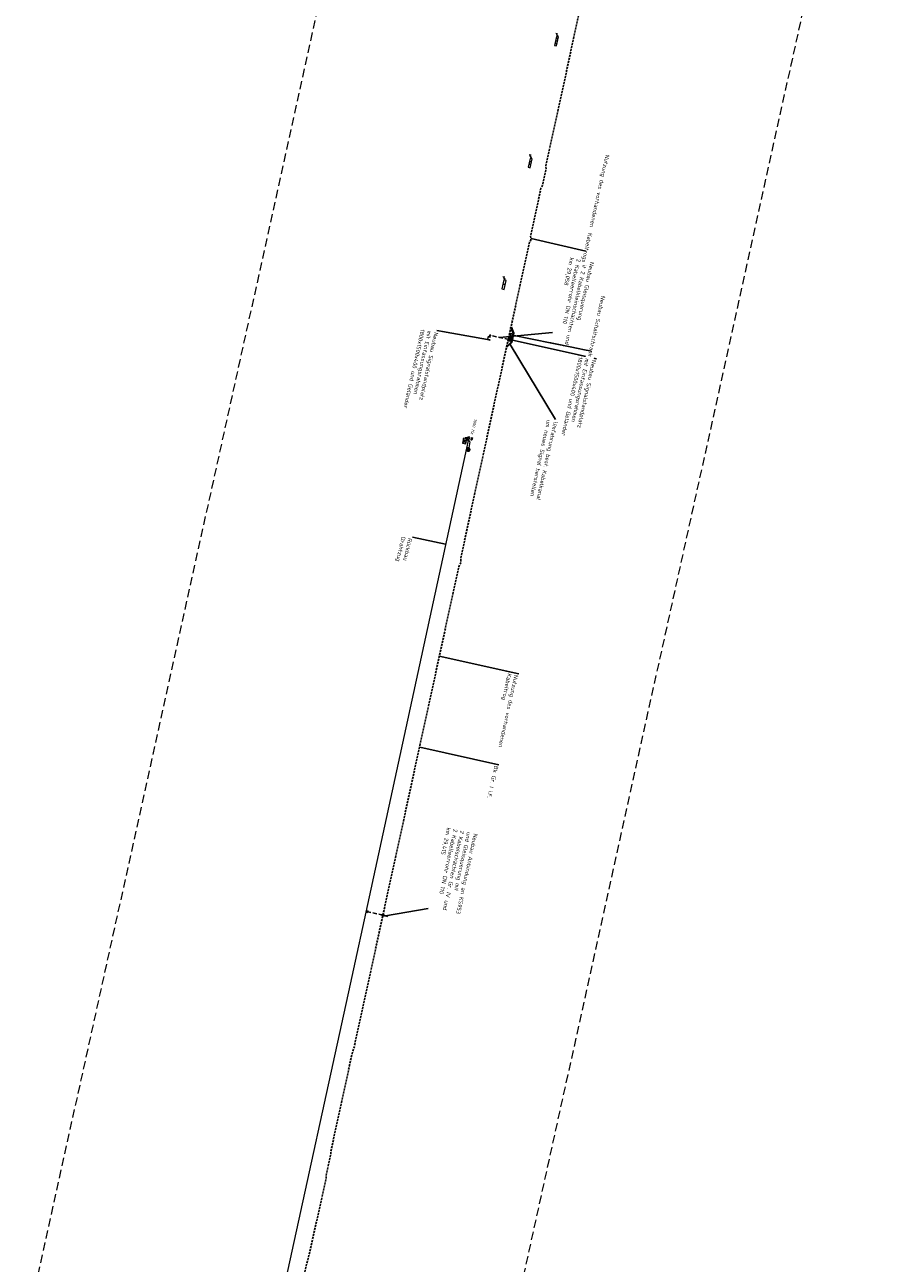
# Model space of a CAD drawing. Header units: metres. Extents: x 3425266 to 3446567, y 5432533 to 5452217.
# Tile 58 of 82: x 3436126 to 3436646, y 5441574 to 5442323. Entities that reach past the tile are written whole.
import ezdxf
from ezdxf import colors
from ezdxf.entities.mleader import LeaderData, LeaderLine
from ezdxf.enums import TextEntityAlignment as Align
from ezdxf.math import Vec2, Vec3

# ---------------------------------------------------------------- set-up
doc = ezdxf.new("R2010")
doc.units = ezdxf.units.M
doc.header["$MEASUREMENT"] = 0
doc.linetypes.add('DASHED', pattern=[0.75, 0.5, -0.25])
doc.linetypes.add('STRICHLINIEX2', pattern=[1.5, 1, -0.5])
doc.layers.get('0').update_dxf_attribs({"true_color": 0x939393})
doc.layers.add('B_KTB_Text', color=7, linetype='Continuous', lineweight=18, true_color=0x939393)
doc.layers.add('MC-AL-Blattschnitte_3433', color=30, linetype='STRICHLINIEX2', lineweight=18, plot=False)
for name, color, linetype, lineweight in [('MC-AL_Neubau-Signalstandplatz_LIN', 10, 'Continuous', 18), ('MC-AL_Neubau_Planung-ESTW-Landau-Kabel_ausgeschaltet_LIN', 50, 'Continuous', 25), ('MC-AL_Neubau_Planung-ESTW-Landau-Kabel_ausgeschaltet_TXT', 50, 'Continuous', 25), ('MC-AL_Neubau_Planung-ESTW-Landau-Kabel_LIN', 10, 'Continuous', 25), ('MC-AL_Neubau_Planung-ESTW-Landau-Kabel_TXT', 10, 'Continuous', 25), ('MC-AL_Neubau_Planung-ESTW-Landau-Kabeltrog_vorhanden_TXT', 30, 'Continuous', 25), ('N_KTB', 10, 'Continuous', 25), ('N_KTB Verrohrung', 10, 'DASHED', 25), ('N_Nutzung Kabeltrog', 20, 'DASHED', 25), ('R_Draht', 40, 'Continuous', 18), ('R_Draht Text', 40, 'Continuous', 18), ('R_Signale', 40, 'Continuous', 18)]:
    doc.layers.add(name, color=color, linetype=linetype, lineweight=lineweight)
doc.layers.add('MC-AL_Verlauf_KTB_Bestandstrog_LIN', color=80, linetype='Continuous')
doc.styles.add('Isocpeur', font='isocpeur.ttf')
doc.styles.add('TXT', font='iso8.shx')

# ---------------------------------------------------------------- blocks, each defined once
blk = doc.blocks.new('_None')
blk = doc.blocks.new('Einfassungsrahmen_1800x1500')
at = {"color": 0, "linetype": 'ByBlock', "lineweight": -2}
blk.add_lwpolyline([(0, 0), (0.13, -1.49), (1.92, -1.34), (1.79, 0.15), (1.69, 0.14), (1.81, -1.25), (0.22, -1.39), (0.1, 0.01)], close=True, dxfattribs=at)

msp = doc.modelspace()

# ---------------------------------------------------------------- linework, layer by layer
at = {"layer": 'MC-AL_Neubau_Planung-ESTW-Landau-Kabel_LIN'}
msp.add_lwpolyline([(3436333.817, 5441786.031), (3436332.92, 5441786.223), (3436333.112, 5441787.12), (3436334.014, 5441786.931)], close=True, dxfattribs=at)
at = {"layer": 'MC-AL_Verlauf_KTB_Bestandstrog_LIN', "linetype": 'DASHED', "ltscale": 2.5, "flags": 128}
msp.add_lwpolyline([(3436147.114, 5440874.003), (3436147.331, 5440875.256), (3436146.756, 5440877.158), (3436169.188, 5440982.722), (3436169.756, 5440983.547), (3436169.929, 5440984.385), (3436169.664, 5440985.787), (3436199.534, 5441124.185), (3436251.201, 5441361.928), (3436255.833, 5441383.325), (3436256.569, 5441385.521), (3436256.384, 5441386.376), (3436280.158, 5441496.082), (3436296.942, 5441573.811), (3436297.931, 5441576.89), (3436304.908, 5441608.016), (3436308.691, 5441625.228), (3436308.754, 5441626.884), (3436311.503, 5441639.955), (3436311.623, 5441641.662), (3436324.388, 5441700.497), (3436325.8, 5441705.076), (3436352.128, 5441825.918), (3436389.024, 5441995.168), (3436389.943, 5441996.953), (3436390.352, 5441998.747), (3436390.214, 5442000.514), (3436412.992, 5442105.424)], dxfattribs=at)
at = {"layer": 'N_KTB', "flags": 128}
msp.add_lwpolyline([(3436408.329, 5442135.553), (3436408.221, 5442135.065), (3436407.733, 5442135.173), (3436407.841, 5442135.661)], close=True, dxfattribs=at)
at = {"layer": 'N_KTB Verrohrung', "flags": 128}
msp.add_lwpolyline([(3436343.343, 5441784.269), (3436346.306, 5441783.594)], dxfattribs=at)
at = {"layer": 'R_Draht'}
for p, q in [((3436334.765, 5441795.613), (3436323.232, 5441742.591)), ((3436323.232, 5441742.591), (3436269.9, 5441498.349))]:
    msp.add_line(p, q, dxfattribs=at)
at = {"layer": 'R_Signale'}
for p, q in [((3436448.894, 5442313.432), (3436447.456, 5442313.236)), ((3436448.91, 5442313.506), (3436447.472, 5442313.31)), ((3436448.926, 5442313.58), (3436447.489, 5442313.384)), ((3436448.875, 5442317.822), (3436447.704, 5442318.082)), ((3436449.249, 5442315.032), (3436447.811, 5442314.835)), ((3436449.265, 5442315.106), (3436447.833, 5442314.933)), ((3436449.287, 5442315.204), (3436447.849, 5442315.007)), ((3436448.289, 5442317.952), (3436448.159, 5442317.366)), ((3436448.159, 5442317.366), (3436448.978, 5442316.95)), ((3436448.533, 5442311.81), (3436447.095, 5442311.613)), ((3436448.549, 5442311.883), (3436447.117, 5442311.711)), ((3436448.566, 5442311.957), (3436447.133, 5442311.785)), ((3436432.781, 5442238.834), (3436431.344, 5442238.632)), ((3436432.797, 5442238.908), (3436431.36, 5442238.706)), ((3436432.813, 5442238.982), (3436431.382, 5442238.805)), ((3436432.866, 5442244.351), (3436431.694, 5442244.607)), ((3436433.131, 5442240.435), (3436431.699, 5442240.257)), ((3436433.152, 5442240.533), (3436431.715, 5442240.331)), ((3436433.168, 5442240.606), (3436431.731, 5442240.404)), ((3436432.28, 5442244.479), (3436432.152, 5442243.893)), ((3436432.152, 5442243.893), (3436433.031, 5442243.164)), ((3436416.894, 5442170.612), (3436415.721, 5442170.867)), ((3436416.308, 5442170.739), (3436416.18, 5442170.153)), ((3436416.181, 5442170.153), (3436417.184, 5442169.612)), ((3436417.116, 5442166.094), (3436415.68, 5442165.89)), ((3436417.133, 5442166.168), (3436415.696, 5442165.964)), ((3436417.149, 5442166.242), (3436415.712, 5442166.038)), ((3436393.872, 5442072.632), (3436391.292, 5442070.13)), ((3436393.228, 5442069.704), (3436391.937, 5442073.058)), ((3436394.973, 5442073.278), (3436392.991, 5442073.238)), ((3436395.453, 5442072.305), (3436394.279, 5442072.552)), ((3436395.688, 5442073.735), (3436394.516, 5442073.993)), ((3436395.102, 5442073.864), (3436394.973, 5442073.278)), ((3436396.475, 5442071.994), (3436396.784, 5442073.462)), ((3436396.784, 5442073.462), (3436397.334, 5442073.346)), ((3436397.18, 5442072.612), (3436397.026, 5442071.878)), ((3436397.334, 5442073.346), (3436397.18, 5442072.612)), ((3436394.866, 5442072.429), (3436394.742, 5442071.842)), ((3436394.742, 5442071.841), (3436395.816, 5442070.983)), ((3436395.817, 5442070.983), (3436395.022, 5442067.211)), ((3436397.026, 5442071.878), (3436396.475, 5442071.994))]:
    msp.add_line(p, q, dxfattribs=at)
at = {"layer": 'R_Signale', "color": 40, "linetype": 'Continuous'}
for points in [[(3436448.792, 5442316.114), (3436448.128, 5442316.261), (3436446.926, 5442310.85), (3436448.254, 5442310.555), (3436449.457, 5442315.966), (3436448.792, 5442316.114), (3436448.978, 5442316.95)], [(3436432.848, 5442242.327), (3436432.183, 5442242.472), (3436431, 5442237.057), (3436432.329, 5442236.766), (3436433.513, 5442242.182), (3436432.848, 5442242.327), (3436433.031, 5442243.164)], [(3436417.002, 5442168.774), (3436416.337, 5442168.919), (3436415.161, 5442163.502), (3436416.491, 5442163.213), (3436417.667, 5442168.63), (3436417.002, 5442168.774), (3436417.184, 5442169.612)], [(3436392.991, 5442073.237), (3436392.904, 5442072.845), (3436391.937, 5442073.058), (3436391.292, 5442070.13), (3436393.228, 5442069.704), (3436393.872, 5442072.632), (3436392.904, 5442072.845)], [(3436395.848, 5442072.957), (3436394.42, 5442073.283), (3436394.128, 5442071.843), (3436395.567, 5442071.54)], [(3436393.812, 5442066.422), (3436393.795, 5442066.316), (3436393.79, 5442066.21), (3436393.796, 5442066.102), (3436393.812, 5442065.997), (3436393.841, 5442065.893), (3436393.879, 5442065.794), (3436393.928, 5442065.699), (3436393.986, 5442065.609), (3436394.053, 5442065.526), (3436394.129, 5442065.451), (3436394.212, 5442065.383), (3436394.302, 5442065.325), (3436394.397, 5442065.277), (3436394.498, 5442065.238), (3436394.601, 5442065.211), (3436394.707, 5442065.194), (3436394.814, 5442065.189), (3436394.92, 5442065.195), (3436395.026, 5442065.212), (3436395.129, 5442065.24), (3436395.229, 5442065.279), (3436395.324, 5442065.327), (3436395.414, 5442065.385), (3436395.497, 5442065.452), (3436395.572, 5442065.529), (3436395.64, 5442065.612), (3436395.697, 5442065.702), (3436395.746, 5442065.797), (3436395.784, 5442065.897), (3436395.812, 5442066.001), (3436395.828, 5442066.106), (3436395.834, 5442066.213), (3436395.828, 5442066.32), (3436395.811, 5442066.425), (3436395.783, 5442066.529), (3436395.745, 5442066.629), (3436395.696, 5442066.723), (3436395.637, 5442066.813), (3436395.57, 5442066.896), (3436395.494, 5442066.972), (3436395.411, 5442067.039), (3436395.321, 5442067.097), (3436395.226, 5442067.146), (3436395.126, 5442067.184), (3436395.022, 5442067.211), (3436394.917, 5442067.228), (3436394.81, 5442067.233), (3436394.703, 5442067.227), (3436394.597, 5442067.21), (3436394.494, 5442067.183), (3436394.394, 5442067.144), (3436394.299, 5442067.095), (3436394.21, 5442067.037), (3436394.126, 5442066.97), (3436394.051, 5442066.893), (3436393.984, 5442066.81), (3436393.926, 5442066.72), (3436393.877, 5442066.625), (3436393.839, 5442066.525), (3436393.812, 5442066.422)], [(3436394.357, 5442066.307), (3436394.35, 5442066.259), (3436394.347, 5442066.21), (3436394.35, 5442066.162), (3436394.357, 5442066.114), (3436394.37, 5442066.067), (3436394.388, 5442066.021), (3436394.41, 5442065.978), (3436394.436, 5442065.937), (3436394.467, 5442065.9), (3436394.502, 5442065.865), (3436394.539, 5442065.835), (3436394.58, 5442065.808), (3436394.623, 5442065.787), (3436394.669, 5442065.769), (3436394.716, 5442065.757), (3436394.764, 5442065.749), (3436394.813, 5442065.747), (3436394.861, 5442065.749), (3436394.909, 5442065.757), (3436394.956, 5442065.77), (3436395.002, 5442065.787), (3436395.045, 5442065.809), (3436395.086, 5442065.836), (3436395.123, 5442065.866), (3436395.157, 5442065.901), (3436395.188, 5442065.939), (3436395.214, 5442065.979), (3436395.236, 5442066.023), (3436395.254, 5442066.068), (3436395.267, 5442066.116), (3436395.274, 5442066.163), (3436395.276, 5442066.212), (3436395.274, 5442066.261), (3436395.266, 5442066.308), (3436395.253, 5442066.355), (3436395.236, 5442066.401), (3436395.214, 5442066.444), (3436395.187, 5442066.485), (3436395.157, 5442066.522), (3436395.122, 5442066.557), (3436395.084, 5442066.587), (3436395.043, 5442066.614), (3436395, 5442066.636), (3436394.955, 5442066.653), (3436394.907, 5442066.666), (3436394.859, 5442066.673), (3436394.811, 5442066.676), (3436394.762, 5442066.673), (3436394.714, 5442066.665), (3436394.667, 5442066.652), (3436394.622, 5442066.635), (3436394.579, 5442066.613), (3436394.538, 5442066.586), (3436394.501, 5442066.556), (3436394.466, 5442066.521), (3436394.435, 5442066.484), (3436394.409, 5442066.443), (3436394.387, 5442066.399), (3436394.37, 5442066.354), (3436394.357, 5442066.307)], [(3436394.448, 5442066.288), (3436394.442, 5442066.25), (3436394.44, 5442066.21), (3436394.442, 5442066.171), (3436394.448, 5442066.133), (3436394.459, 5442066.096), (3436394.472, 5442066.059), (3436394.49, 5442066.025), (3436394.511, 5442065.992), (3436394.536, 5442065.962), (3436394.563, 5442065.935), (3436394.594, 5442065.91), (3436394.626, 5442065.889), (3436394.661, 5442065.871), (3436394.698, 5442065.857), (3436394.736, 5442065.848), (3436394.773, 5442065.841), (3436394.813, 5442065.84), (3436394.851, 5442065.842), (3436394.889, 5442065.848), (3436394.928, 5442065.858), (3436394.964, 5442065.872), (3436394.998, 5442065.889), (3436395.031, 5442065.911), (3436395.061, 5442065.935), (3436395.088, 5442065.963), (3436395.113, 5442065.993), (3436395.134, 5442066.026), (3436395.151, 5442066.06), (3436395.166, 5442066.097), (3436395.176, 5442066.135), (3436395.182, 5442066.173), (3436395.183, 5442066.212), (3436395.181, 5442066.251), (3436395.175, 5442066.289), (3436395.165, 5442066.327), (3436395.151, 5442066.363), (3436395.133, 5442066.398), (3436395.112, 5442066.43), (3436395.088, 5442066.46), (3436395.06, 5442066.487), (3436395.029, 5442066.512), (3436394.997, 5442066.533), (3436394.962, 5442066.551), (3436394.926, 5442066.565), (3436394.888, 5442066.575), (3436394.85, 5442066.581), (3436394.811, 5442066.582), (3436394.772, 5442066.58), (3436394.734, 5442066.574), (3436394.696, 5442066.564), (3436394.66, 5442066.55), (3436394.625, 5442066.533), (3436394.593, 5442066.511), (3436394.563, 5442066.487), (3436394.535, 5442066.459), (3436394.511, 5442066.429), (3436394.49, 5442066.396), (3436394.472, 5442066.362), (3436394.458, 5442066.326), (3436394.448, 5442066.288)], [(3436394.539, 5442066.269), (3436394.535, 5442066.24), (3436394.533, 5442066.21), (3436394.534, 5442066.182), (3436394.539, 5442066.153), (3436394.547, 5442066.124), (3436394.557, 5442066.097), (3436394.571, 5442066.072), (3436394.587, 5442066.047), (3436394.605, 5442066.024), (3436394.626, 5442066.003), (3436394.648, 5442065.985), (3436394.673, 5442065.97), (3436394.699, 5442065.956), (3436394.726, 5442065.946), (3436394.755, 5442065.939), (3436394.783, 5442065.934), (3436394.812, 5442065.932), (3436394.841, 5442065.934), (3436394.87, 5442065.939), (3436394.898, 5442065.946), (3436394.925, 5442065.956), (3436394.951, 5442065.97), (3436394.976, 5442065.986), (3436394.999, 5442066.004), (3436395.019, 5442066.025), (3436395.037, 5442066.048), (3436395.054, 5442066.072), (3436395.066, 5442066.098), (3436395.077, 5442066.125), (3436395.085, 5442066.154), (3436395.089, 5442066.182), (3436395.09, 5442066.212), (3436395.089, 5442066.241), (3436395.084, 5442066.27), (3436395.077, 5442066.298), (3436395.066, 5442066.325), (3436395.053, 5442066.351), (3436395.037, 5442066.375), (3436395.019, 5442066.398), (3436394.998, 5442066.419), (3436394.975, 5442066.437), (3436394.951, 5442066.453), (3436394.925, 5442066.466), (3436394.897, 5442066.476), (3436394.869, 5442066.484), (3436394.84, 5442066.488), (3436394.811, 5442066.49), (3436394.782, 5442066.488), (3436394.753, 5442066.483), (3436394.725, 5442066.476), (3436394.698, 5442066.466), (3436394.672, 5442066.452), (3436394.648, 5442066.437), (3436394.625, 5442066.418), (3436394.604, 5442066.397), (3436394.586, 5442066.374), (3436394.57, 5442066.35), (3436394.557, 5442066.324), (3436394.547, 5442066.297), (3436394.539, 5442066.269)], [(3436394.63, 5442066.25), (3436394.627, 5442066.23), (3436394.626, 5442066.211), (3436394.627, 5442066.191), (3436394.63, 5442066.172), (3436394.635, 5442066.154), (3436394.642, 5442066.135), (3436394.651, 5442066.118), (3436394.662, 5442066.102), (3436394.674, 5442066.087), (3436394.687, 5442066.073), (3436394.703, 5442066.061), (3436394.719, 5442066.05), (3436394.737, 5442066.041), (3436394.755, 5442066.034), (3436394.774, 5442066.03), (3436394.792, 5442066.026), (3436394.812, 5442066.025), (3436394.831, 5442066.026), (3436394.85, 5442066.03), (3436394.87, 5442066.034), (3436394.888, 5442066.042), (3436394.905, 5442066.05), (3436394.921, 5442066.061), (3436394.936, 5442066.073), (3436394.95, 5442066.087), (3436394.962, 5442066.102), (3436394.973, 5442066.119), (3436394.982, 5442066.136), (3436394.989, 5442066.154), (3436394.994, 5442066.173), (3436394.997, 5442066.192), (3436394.998, 5442066.211), (3436394.996, 5442066.231), (3436394.993, 5442066.25), (3436394.988, 5442066.269), (3436394.981, 5442066.287), (3436394.972, 5442066.304), (3436394.962, 5442066.32), (3436394.949, 5442066.335), (3436394.936, 5442066.349), (3436394.92, 5442066.361), (3436394.904, 5442066.372), (3436394.887, 5442066.381), (3436394.868, 5442066.388), (3436394.85, 5442066.393), (3436394.831, 5442066.396), (3436394.812, 5442066.397), (3436394.792, 5442066.396), (3436394.754, 5442066.388), (3436394.736, 5442066.38), (3436394.719, 5442066.372), (3436394.702, 5442066.361), (3436394.687, 5442066.349), (3436394.673, 5442066.335), (3436394.661, 5442066.32), (3436394.651, 5442066.303), (3436394.642, 5442066.286), (3436394.635, 5442066.268), (3436394.63, 5442066.25)], [(3436394.721, 5442066.231), (3436394.719, 5442066.221), (3436394.719, 5442066.211), (3436394.72, 5442066.201), (3436394.721, 5442066.191), (3436394.727, 5442066.173), (3436394.732, 5442066.164), (3436394.737, 5442066.157), (3436394.743, 5442066.149), (3436394.75, 5442066.142), (3436394.757, 5442066.136), (3436394.766, 5442066.131), (3436394.774, 5442066.126), (3436394.783, 5442066.122), (3436394.793, 5442066.12), (3436394.802, 5442066.118), (3436394.812, 5442066.118), (3436394.821, 5442066.119), (3436394.831, 5442066.12), (3436394.841, 5442066.123), (3436394.849, 5442066.126), (3436394.858, 5442066.131), (3436394.866, 5442066.136), (3436394.874, 5442066.142), (3436394.881, 5442066.149), (3436394.887, 5442066.157), (3436394.892, 5442066.165), (3436394.897, 5442066.174), (3436394.9, 5442066.182), (3436394.903, 5442066.192), (3436394.904, 5442066.201), (3436394.905, 5442066.211), (3436394.904, 5442066.221), (3436394.902, 5442066.231), (3436394.9, 5442066.24), (3436394.897, 5442066.249), (3436394.892, 5442066.258), (3436394.887, 5442066.265), (3436394.88, 5442066.273), (3436394.874, 5442066.28), (3436394.866, 5442066.286), (3436394.858, 5442066.291), (3436394.849, 5442066.296), (3436394.84, 5442066.3), (3436394.831, 5442066.302), (3436394.821, 5442066.304), (3436394.812, 5442066.304), (3436394.802, 5442066.303), (3436394.792, 5442066.302), (3436394.783, 5442066.299), (3436394.774, 5442066.296), (3436394.765, 5442066.291), (3436394.757, 5442066.286), (3436394.749, 5442066.28), (3436394.743, 5442066.273), (3436394.737, 5442066.265), (3436394.731, 5442066.257), (3436394.727, 5442066.248), (3436394.723, 5442066.24), (3436394.721, 5442066.231)]]:
    msp.add_lwpolyline(points, dxfattribs=at)

# ---------------------------------------------------------------- texts
at = {"layer": 'R_Signale', "color": 40, "linetype": 'Continuous', "style": 'TXT'}
msp.add_text('1000 Hz', height=1.8, rotation=257.3104, dxfattribs=at).set_placement((3436398.182, 5442079.975), align=Align.MIDDLE)

# ---------------------------------------------------------------- leaders
at = {"layer": 'MC-AL_Neubau_Planung-ESTW-Landau-Kabel_ausgeschaltet_TXT'}
ml = msp.add_multileader_mtext('Standard', dxfattribs=at)
ml.set_content('Neubau Signalstandplatz \\Pmit Einfassungsrahmen \\P1800x1500x400 und Geländer', color=256, style='Isocpeur')
ml.set_leader_properties()
ml.set_arrow_properties(name='NONE')
ml.build(insert=Vec2(0, 0))
ml.multileader.update_dxf_attribs({"has_text_frame": 1, "text_left_attachment_type": 0, "text_right_attachment_type": 0, "dogleg_length": 0, "arrow_head_size": 0.18})
ctx = ml.context
ctx.base_point, ctx.char_height, ctx.arrow_head_size, ctx.landing_gap_size, ctx.plane_origin, ctx.plane_x_axis, ctx.plane_y_axis = Vec3(3436472.483, 5442121.165), 2.5, 0.18, 1, Vec3(3436530.139, 5442095.983), Vec3(-0.215843, -0.9764281), Vec3(0.9764281, -0.215843)
ctx.left_attachment, ctx.right_attachment = 0, 0
notes = []
notes.append((ctx, [(0, (1, 1, 0), (3436472.483, 5442121.165), (-0.215843, -0.9764281), 0, [(0, [(3436420.744, 5442132.602)], 0, [])])]))
ctx.mtext.insert, ctx.mtext.text_direction, ctx.mtext.rotation, ctx.mtext.flow_direction = Vec3(3436472.268, 5442120.189), Vec3(-0.215843, -0.9764281), 4.4948339, 5
ctx.mtext.has_bg_fill, ctx.mtext.bg_color, ctx.mtext.bg_scale_factor, ctx.mtext.bg_transparency, ctx.mtext.use_window_bg_color = 1, -1027028792, 1.5, 0, 1
for ctx, leaders in notes:
    for number, flags, end, landing, length, lines in leaders:
        leader = LeaderData()
        leader.index, (leader.has_last_leader_line, leader.has_dogleg_vector, leader.attachment_direction) = number, flags
        leader.last_leader_point, leader.dogleg_vector, leader.dogleg_length = Vec3(end), Vec3(landing), length
        for number, points, colour, breaks in lines:
            line = LeaderLine()
            line.index, line.vertices, line.color, line.breaks = number, Vec3.list(points), colors.encode_raw_color(colour), breaks
            leader.lines.append(line)
        ctx.leaders.append(leader)

# ---------------------------------------------------------------- next in the draw order: linework, layer by layer
at = {"layer": 'N_KTB', "flags": 128}
msp.add_lwpolyline([(3436419.819, 5442133.06), (3436419.711, 5442132.572), (3436419.223, 5442132.68), (3436419.331, 5442133.168)], close=True, dxfattribs=at)
at = {"layer": 'N_KTB Verrohrung', "ltscale": 5, "flags": 128}
msp.add_lwpolyline([(3436419.272, 5442132.902), (3436408.275, 5442135.309)], dxfattribs=at)

# ---------------------------------------------------------------- next in the draw order: leaders
at = {"layer": 'MC-AL_Neubau_Planung-ESTW-Landau-Kabeltrog_vorhanden_TXT'}
ml = msp.add_multileader_mtext('Standard', dxfattribs=at)
ml.set_content('Nutzung des vorhandenen\\PKabeltrog', color=256, style='Isocpeur')
ml.set_leader_properties()
ml.set_arrow_properties(name='NONE')
ml.build(insert=Vec2(0, 0))
ml.multileader.update_dxf_attribs({"has_text_frame": 1, "text_left_attachment_type": 0, "text_right_attachment_type": 0, "dogleg_length": 0, "arrow_head_size": 0.18})
ctx = ml.context
ctx.base_point, ctx.char_height, ctx.arrow_head_size, ctx.landing_gap_size, ctx.plane_origin, ctx.plane_x_axis, ctx.plane_y_axis = Vec3(3436425.375, 5441930.492), 2.5, 0.18, 1, Vec3(3436486.468, 5441903.619), Vec3(-0.215843, -0.9764281), Vec3(0.9764281, -0.215843)
ctx.left_attachment, ctx.right_attachment = 0, 0
notes = []
notes.append((ctx, [(0, (1, 1, 0), (3436425.375, 5441930.492), (-0.215843, -0.9764281), 0, [(0, [(3436377.244, 5441941.131)], 0, [])])]))
ctx.mtext.insert, ctx.mtext.text_direction, ctx.mtext.rotation, ctx.mtext.flow_direction = Vec3(3436425.159, 5441929.516), Vec3(-0.215843, -0.9764281), 4.4948339, 5
ctx.mtext.has_bg_fill, ctx.mtext.bg_color, ctx.mtext.bg_scale_factor, ctx.mtext.bg_transparency, ctx.mtext.use_window_bg_color = 1, -1027028792, 1.5, 0, 1
for ctx, leaders in notes:
    for number, flags, end, landing, length, lines in leaders:
        leader = LeaderData()
        leader.index, (leader.has_last_leader_line, leader.has_dogleg_vector, leader.attachment_direction) = number, flags
        leader.last_leader_point, leader.dogleg_vector, leader.dogleg_length = Vec3(end), Vec3(landing), length
        for number, points, colour, breaks in lines:
            line = LeaderLine()
            line.index, line.vertices, line.color, line.breaks = number, Vec3.list(points), colors.encode_raw_color(colour), breaks
            leader.lines.append(line)
        ctx.leaders.append(leader)

# ---------------------------------------------------------------- next in the draw order: linework, layer by layer
at = {"layer": 'R_Draht'}
msp.add_line((3436394.623, 5442071.739), (3436334.765, 5441795.613), dxfattribs=at)

# ---------------------------------------------------------------- next in the draw order: leaders
at = {"layer": 'MC-AL_Neubau_Planung-ESTW-Landau-Kabel_ausgeschaltet_TXT'}
ml = msp.add_multileader_mtext('Standard', dxfattribs=at)
ml.set_content('Neubau Gleisquerung\\Pmit 2 Kabelkleinschächten und\\P2 Kabelleerrohr DN 110\\Pkm 29,058', color=256, style='Isocpeur')
ml.set_leader_properties()
ml.set_arrow_properties(name='NONE')
ml.build(insert=Vec2(0, 0))
ml.multileader.update_dxf_attribs({"has_text_frame": 1, "text_left_attachment_type": 4, "text_right_attachment_type": 4, "dogleg_length": 0, "arrow_head_size": 0.18})
ctx = ml.context
ctx.base_point, ctx.char_height, ctx.arrow_head_size, ctx.landing_gap_size, ctx.plane_origin, ctx.plane_x_axis, ctx.plane_y_axis = Vec3(3436456.165, 5442183.79), 2.5, 0.18, 1, Vec3(3436532.082, 5442152.644), Vec3(-0.215843, -0.9764281), Vec3(0.9764281, -0.215843)
ctx.left_attachment, ctx.right_attachment = 4, 4
notes = []
notes.append((ctx, [(1, (1, 1, 0), (3436445.859, 5442137.165), (0.215843, 0.9764281), 0, [(0, [(3436413.774, 5442134.106)], 0, [])])]))
ctx.mtext.insert, ctx.mtext.text_direction, ctx.mtext.rotation, ctx.mtext.flow_direction = Vec3(3436471.084, 5442179.468), Vec3(-0.215843, -0.9764281), 4.4948339, 5
ctx.mtext.has_bg_fill, ctx.mtext.bg_color, ctx.mtext.bg_scale_factor, ctx.mtext.bg_transparency, ctx.mtext.use_window_bg_color = 1, -1027028792, 1.5, 0, 1
ml = msp.add_multileader_mtext('Standard', dxfattribs=at)
ml.set_content('Neubau Signalstandplatz \\Pmit Einfassungsrahmen \\P1800x1500x400 und Geländer', color=256, style='Isocpeur')
ml.set_leader_properties()
ml.set_arrow_properties(name='NONE')
ml.build(insert=Vec2(0, 0))
ml.multileader.update_dxf_attribs({"has_text_frame": 1, "dogleg_length": 0, "arrow_head_size": 2})
ctx = ml.context
ctx.base_point, ctx.char_height, ctx.arrow_head_size, ctx.landing_gap_size, ctx.plane_origin, ctx.plane_x_axis, ctx.plane_y_axis = Vec3(3436375.699, 5442138.382), 2.5, 2, 1.25, Vec3(3436391.245, 5442173.947), Vec3(-0.215843, -0.9764281), Vec3(0.9764281, -0.215843)
notes.append((ctx, [(0, (1, 1, 0), (3436375.699, 5442138.382), (0.5560854, -0.8311252), 0, [(0, [(3436406.459, 5442132.853)], 0, [])])]))
ctx.mtext.insert, ctx.mtext.text_direction, ctx.mtext.rotation, ctx.mtext.flow_direction = Vec3(3436376.65, 5442136.891), Vec3(-0.215843, -0.9764281), 4.4948339, 5
ctx.mtext.has_bg_fill, ctx.mtext.bg_color, ctx.mtext.bg_scale_factor, ctx.mtext.bg_transparency, ctx.mtext.use_window_bg_color = 1, -1027028792, 1.5, 0, 1
for ctx, leaders in notes:
    for number, flags, end, landing, length, lines in leaders:
        leader = LeaderData()
        leader.index, (leader.has_last_leader_line, leader.has_dogleg_vector, leader.attachment_direction) = number, flags
        leader.last_leader_point, leader.dogleg_vector, leader.dogleg_length = Vec3(end), Vec3(landing), length
        for number, points, colour, breaks in lines:
            line = LeaderLine()
            line.index, line.vertices, line.color, line.breaks = number, Vec3.list(points), colors.encode_raw_color(colour), breaks
            leader.lines.append(line)
        ctx.leaders.append(leader)

# ---------------------------------------------------------------- next in the draw order: linework, layer by layer
at = {"layer": 'MC-AL_Neubau_Planung-ESTW-Landau-Kabel_ausgeschaltet_LIN'}
msp.add_lwpolyline([(3436419.941, 5442134.288), (3436420.417, 5442136.44), (3436421.643, 5442136.169), (3436421.167, 5442134.016)], close=True, dxfattribs=at)
at = {"layer": 'MC-AL_Verlauf_KTB_Bestandstrog_LIN', "linetype": 'DASHED', "ltscale": 2.5, "flags": 128}
msp.add_lwpolyline([(3436517.077, 5442583.474), (3436515.52, 5442577.613), (3436501.525, 5442513.023), (3436499.922, 5442507.827), (3436498.402, 5442501.085), (3436498.016, 5442500.285), (3436495.453, 5442488.799), (3436495.425, 5442485.042), (3436494.001, 5442478.21), (3436479.788, 5442413.331), (3436474.567, 5442388.815), (3436469.022, 5442363.668), (3436460.892, 5442326.095), (3436454.322, 5442295.518), (3436441.7, 5442237.804), (3436441.947, 5442236.2), (3436439.811, 5442226.376), (3436438.785, 5442224.377), (3436432.511, 5442195.561), (3436432.78, 5442193.965), (3436432.571, 5442192.939), (3436431.875, 5442191.793), (3436424.772, 5442159.409), (3436419.741, 5442136.187), (3436415.315, 5442116.113), (3436412.992, 5442105.424)], dxfattribs=at)
at = {"layer": 'N_KTB'}
msp.add_lwpolyline([(3436418.998, 5442132.21), (3436420.463, 5442131.886), (3436420.8, 5442133.409), (3436419.335, 5442133.733), (3436419.361, 5442133.85), (3436420.943, 5442133.5), (3436420.554, 5442131.743), (3436418.972, 5442132.092), (3436418.998, 5442132.21)], dxfattribs=at)

# ---------------------------------------------------------------- next in the draw order: block references
at = {"layer": 'MC-AL_Neubau-Signalstandplatz_LIN', "rotation": 252.9426138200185}
msp.add_blockref('Einfassungsrahmen_1800x1500', (3436408.308, 5442134.293), dxfattribs=at)

# ---------------------------------------------------------------- next in the draw order: leaders
at = {"layer": 'B_KTB_Text'}
ml = msp.add_multileader_mtext('Standard', dxfattribs=at)
ml.set_content('Bk Gr. I i.F.', color=256, style='Isocpeur')
ml.set_leader_properties()
ml.set_arrow_properties(name='NONE')
ml.build(insert=Vec2(0, 0))
ml.multileader.update_dxf_attribs({"has_text_frame": 1, "text_left_attachment_type": 0, "text_right_attachment_type": 0, "dogleg_length": 0, "arrow_head_size": 0.18})
ctx = ml.context
ctx.base_point, ctx.char_height, ctx.arrow_head_size, ctx.landing_gap_size, ctx.plane_origin, ctx.plane_x_axis, ctx.plane_y_axis = Vec3(3436413.211, 5441875.466), 2.5, 0.18, 1, Vec3(3436474.526, 5441847.52), Vec3(-0.215843, -0.9764281), Vec3(0.9764281, -0.215843)
ctx.left_attachment, ctx.right_attachment = 0, 0
notes = []
notes.append((ctx, [(0, (1, 1, 0), (3436413.211, 5441875.466), (-0.215843, -0.9764281), 0, [(0, [(3436365.515, 5441886.009)], 0, [])])]))
ctx.mtext.insert, ctx.mtext.text_direction, ctx.mtext.rotation, ctx.mtext.flow_direction = Vec3(3436412.995, 5441874.49), Vec3(-0.215843, -0.9764281), 4.4948339, 5
ctx.mtext.has_bg_fill, ctx.mtext.bg_color, ctx.mtext.bg_scale_factor, ctx.mtext.bg_transparency, ctx.mtext.use_window_bg_color = 1, -1027028792, 1.5, 0, 1
at = {"layer": 'MC-AL_Neubau_Planung-ESTW-Landau-Kabel_ausgeschaltet_TXT'}
ml = msp.add_multileader_mtext('Standard', dxfattribs=at)
ml.set_content('Neubau Anbindung an KS953 und Gleisquerung mit \\P2 Kabelschächten Gr. IV und\\P2 Kabelleerrohr DN 110\\Pkm 29,415', color=256, style='Isocpeur')
ml.set_leader_properties()
ml.set_arrow_properties(name='NONE')
ml.build(insert=Vec2(0, 0))
ml.multileader.update_dxf_attribs({"has_text_frame": 1, "text_left_attachment_type": 4, "text_right_attachment_type": 4, "dogleg_length": 0, "arrow_head_size": 0.18})
ctx = ml.context
ctx.base_point, ctx.char_height, ctx.arrow_head_size, ctx.landing_gap_size, ctx.plane_origin, ctx.plane_x_axis, ctx.plane_y_axis = Vec3(3436381.589, 5441838.702), 2.5, 0.18, 1, Vec3(3436455.993, 5441804.05), Vec3(-0.215843, -0.9764281), Vec3(0.9764281, -0.215843)
ctx.left_attachment, ctx.right_attachment = 4, 4
notes.append((ctx, [(1, (1, 1, 0), (3436370.473, 5441788.416), (0.215843, 0.9764281), 0, [(0, [(3436344.755, 5441783.948)], 0, [])])]))
ctx.mtext.insert, ctx.mtext.text_direction, ctx.mtext.rotation, ctx.mtext.width, ctx.mtext.defined_height, ctx.mtext.flow_direction = Vec3(3436400.576, 5441833.481), Vec3(-0.215843, -0.9764281), 4.4948339, 50.32097, 24.554, 5
ctx.mtext.has_bg_fill, ctx.mtext.bg_color, ctx.mtext.bg_scale_factor, ctx.mtext.bg_transparency, ctx.mtext.use_window_bg_color = 1, -1027028792, 1.5, 0, 1
at = {"layer": 'R_Draht Text'}
ml = msp.add_multileader_mtext('Standard', dxfattribs=at)
ml.set_content('Rückbau\\PDrahtzug', color=256, style='Isocpeur')
ml.set_leader_properties()
ml.set_arrow_properties(name='NONE')
ml.build(insert=Vec2(0, 0))
ml.multileader.update_dxf_attribs({"has_text_frame": 1, "text_left_attachment_type": 0, "text_right_attachment_type": 0, "dogleg_length": 0, "arrow_head_size": 0.18})
ctx = ml.context
ctx.base_point, ctx.char_height, ctx.arrow_head_size, ctx.landing_gap_size, ctx.plane_origin, ctx.plane_x_axis, ctx.plane_y_axis = Vec3(3436361.099, 5442013.28), 2.5, 0.18, 1, Vec3(3436277.956, 5442019.641), Vec3(-0.215843, -0.9764281), Vec3(0.9764281, -0.215843)
ctx.left_attachment, ctx.right_attachment = 0, 0
notes.append((ctx, [(1, (1, 1, 0), (3436361.099, 5442013.28), (0.7838916, -0.6208977), 0, [(0, [(3436380.997, 5442008.881)], 0, [])])]))
ctx.mtext.insert, ctx.mtext.text_direction, ctx.mtext.rotation, ctx.mtext.flow_direction = Vec3(3436360.883, 5442012.303), Vec3(-0.215843, -0.9764281), 4.4948339, 5
ctx.mtext.has_bg_fill, ctx.mtext.bg_color, ctx.mtext.bg_scale_factor, ctx.mtext.bg_transparency, ctx.mtext.use_window_bg_color = 1, -1027028792, 1.5, 0, 1
for ctx, leaders in notes:
    for number, flags, end, landing, length, lines in leaders:
        leader = LeaderData()
        leader.index, (leader.has_last_leader_line, leader.has_dogleg_vector, leader.attachment_direction) = number, flags
        leader.last_leader_point, leader.dogleg_vector, leader.dogleg_length = Vec3(end), Vec3(landing), length
        for number, points, colour, breaks in lines:
            line = LeaderLine()
            line.index, line.vertices, line.color, line.breaks = number, Vec3.list(points), colors.encode_raw_color(colour), breaks
            leader.lines.append(line)
        ctx.leaders.append(leader)

# ---------------------------------------------------------------- next in the draw order: linework, layer by layer
at = {"layer": 'MC-AL_Neubau_Planung-ESTW-Landau-Kabel_LIN'}
msp.add_lwpolyline([(3436343.502, 5441783.89), (3436342.604, 5441784.082), (3436342.797, 5441784.979), (3436343.699, 5441784.79)], close=True, dxfattribs=at)
at = {"layer": 'N_Nutzung Kabeltrog', "ltscale": 5, "flags": 128}
msp.add_lwpolyline([(3436343.089, 5441784.428), (3436333.91, 5441786.457)], dxfattribs=at)

# ---------------------------------------------------------------- next in the draw order: leaders
at = {"layer": 'MC-AL_Neubau_Planung-ESTW-Landau-Kabel_ausgeschaltet_TXT'}
ml = msp.add_multileader_mtext('Standard', dxfattribs=at)
ml.set_content('\\pxsm1;Neubau Schaltschrank', color=256, style='Isocpeur')
ml.set_leader_properties()
ml.set_arrow_properties(name='NONE')
ml.build(insert=Vec2(0, 0))
ml.multileader.update_dxf_attribs({"has_text_frame": 1, "dogleg_length": 0, "arrow_head_size": 0})
ctx = ml.context
ctx.base_point, ctx.char_height, ctx.arrow_head_size, ctx.landing_gap_size, ctx.plane_origin, ctx.plane_x_axis, ctx.plane_y_axis = Vec3(3436476.856, 5442160.43), 2.5, 0, 1.25, Vec3(3436443.091, 5442086.023), Vec3(-0.215843, -0.9764281), Vec3(0.9764281, -0.215843)
notes = []
notes.append((ctx, [(1, (1, 1, 0), (3436469.194, 5442125.766), (0.215843, 0.9764281), 0, [(0, [(3436421.499, 5442135.519)], 0, [])])]))
ctx.mtext.insert, ctx.mtext.text_direction, ctx.mtext.rotation, ctx.mtext.flow_direction = Vec3(3436477.808, 5442158.939), Vec3(-0.215843, -0.9764281), 4.4948339, 5
ctx.mtext.has_bg_fill, ctx.mtext.bg_color, ctx.mtext.bg_scale_factor, ctx.mtext.bg_transparency, ctx.mtext.use_window_bg_color = 1, -1027028792, 1.5, 0, 1
at = {"layer": 'MC-AL_Neubau_Planung-ESTW-Landau-Kabeltrog_vorhanden_TXT'}
ml = msp.add_multileader_mtext('Standard', dxfattribs=at)
ml.set_content('\\pxsm1;Nutzung des vorhandenen  Kabeltrogs', color=256, style='Isocpeur')
ml.set_leader_properties()
ml.set_arrow_properties(name='NONE')
ml.build(insert=Vec2(0, 0))
ml.multileader.update_dxf_attribs({"has_text_frame": 1, "dogleg_length": 0, "arrow_head_size": 0})
ctx = ml.context
ctx.base_point, ctx.char_height, ctx.arrow_head_size, ctx.landing_gap_size, ctx.plane_origin, ctx.plane_x_axis, ctx.plane_y_axis = Vec3(3436479.05, 5442245.955), 2.5, 0, 1.25, Vec3(3436518.71, 5442422.143), Vec3(-0.215843, -0.9764281), Vec3(0.9764281, -0.215843)
notes.append((ctx, [(1, (1, 1, 0), (3436465.884, 5442186.393), (0.215843, 0.9764281), 0, [(0, [(3436432.78, 5442193.965)], 0, [])])]))
ctx.mtext.insert, ctx.mtext.text_direction, ctx.mtext.rotation, ctx.mtext.flow_direction = Vec3(3436480.367, 5442244.384), Vec3(-0.215843, -0.9764281), 4.4948339, 5
ctx.mtext.has_bg_fill, ctx.mtext.bg_color, ctx.mtext.bg_scale_factor, ctx.mtext.bg_transparency, ctx.mtext.use_window_bg_color = 1, -1027028792, 1.5, 0, 1
for ctx, leaders in notes:
    for number, flags, end, landing, length, lines in leaders:
        leader = LeaderData()
        leader.index, (leader.has_last_leader_line, leader.has_dogleg_vector, leader.attachment_direction) = number, flags
        leader.last_leader_point, leader.dogleg_vector, leader.dogleg_length = Vec3(end), Vec3(landing), length
        for number, points, colour, breaks in lines:
            line = LeaderLine()
            line.index, line.vertices, line.color, line.breaks = number, Vec3.list(points), colors.encode_raw_color(colour), breaks
            leader.lines.append(line)
        ctx.leaders.append(leader)

# ---------------------------------------------------------------- next in the draw order: linework, layer by layer
at = {"layer": 'MC-AL_Neubau_Planung-ESTW-Landau-Kabel_ausgeschaltet_LIN'}
msp.add_solid([(3436419.941, 5442134.288), (3436420.417, 5442136.44), (3436421.167, 5442134.016)], dxfattribs=at)
at = {"layer": 'MC-AL_Neubau_Planung-ESTW-Landau-Kabel_LIN'}
for p, q in [((3436420.376, 5442140.296), (3436421.913, 5442136.647)), ((3436420.897, 5442140.345), (3436422.435, 5442136.695)), ((3436421.913, 5442136.647), (3436420.73, 5442131.297)), ((3436422.435, 5442136.695), (3436421.186, 5442131.044)), ((3436420.73, 5442131.297), (3436417.763, 5442128.379)), ((3436421.186, 5442131.044), (3436418.22, 5442128.126))]:
    msp.add_line(p, q, dxfattribs=at)

# ---------------------------------------------------------------- next in the draw order: leaders
at = {"layer": 'MC-AL_Neubau_Planung-ESTW-Landau-Kabel_TXT'}
ml = msp.add_multileader_mtext('Standard', dxfattribs=at)
ml.set_content('\\pxsm1;Umfahrung best. Kabelkanal \\Pum neues Signal herstellen', color=256, style='Isocpeur')
ml.set_leader_properties()
ml.set_arrow_properties(name='NONE')
ml.build(insert=Vec2(0, 0))
ml.multileader.update_dxf_attribs({"has_text_frame": 1, "dogleg_length": 0, "arrow_head_size": 0})
ctx = ml.context
ctx.base_point, ctx.char_height, ctx.arrow_head_size, ctx.landing_gap_size, ctx.plane_origin, ctx.plane_x_axis, ctx.plane_y_axis = Vec3(3436447.642, 5442084.469), 2.5, 0, 1.25, Vec3(3436413.877, 5442010.063), Vec3(-0.215843, -0.9764281), Vec3(0.9764281, -0.215843)
notes = []
notes.append((ctx, [(0, (1, 1, 0), (3436447.642, 5442084.469), (-0.215843, -0.9764281), 0, [(0, [(3436420.131, 5442129.869)], 0, [])])]))
ctx.mtext.insert, ctx.mtext.text_direction, ctx.mtext.rotation, ctx.mtext.flow_direction = Vec3(3436448.959, 5442082.898), Vec3(-0.215843, -0.9764281), 4.4948339, 5
ctx.mtext.has_bg_fill, ctx.mtext.bg_color, ctx.mtext.bg_scale_factor, ctx.mtext.bg_transparency, ctx.mtext.use_window_bg_color = 1, -1027028792, 1.5, 0, 1
for ctx, leaders in notes:
    for number, flags, end, landing, length, lines in leaders:
        leader = LeaderData()
        leader.index, (leader.has_last_leader_line, leader.has_dogleg_vector, leader.attachment_direction) = number, flags
        leader.last_leader_point, leader.dogleg_vector, leader.dogleg_length = Vec3(end), Vec3(landing), length
        for number, points, colour, breaks in lines:
            line = LeaderLine()
            line.index, line.vertices, line.color, line.breaks = number, Vec3.list(points), colors.encode_raw_color(colour), breaks
            leader.lines.append(line)
        ctx.leaders.append(leader)

# ---------------------------------------------------------------- next in the draw order: linework, layer by layer
at = {"layer": 'MC-AL-Blattschnitte_3433', "ltscale": 5}
msp.add_lwpolyline([(3436646.048, 5442552.044), (3436406.452, 5441468.164), (3436126.217, 5441530.111), (3436365.813, 5442613.991)], close=True, dxfattribs=at)

doc.saveas('drawing.dxf')
